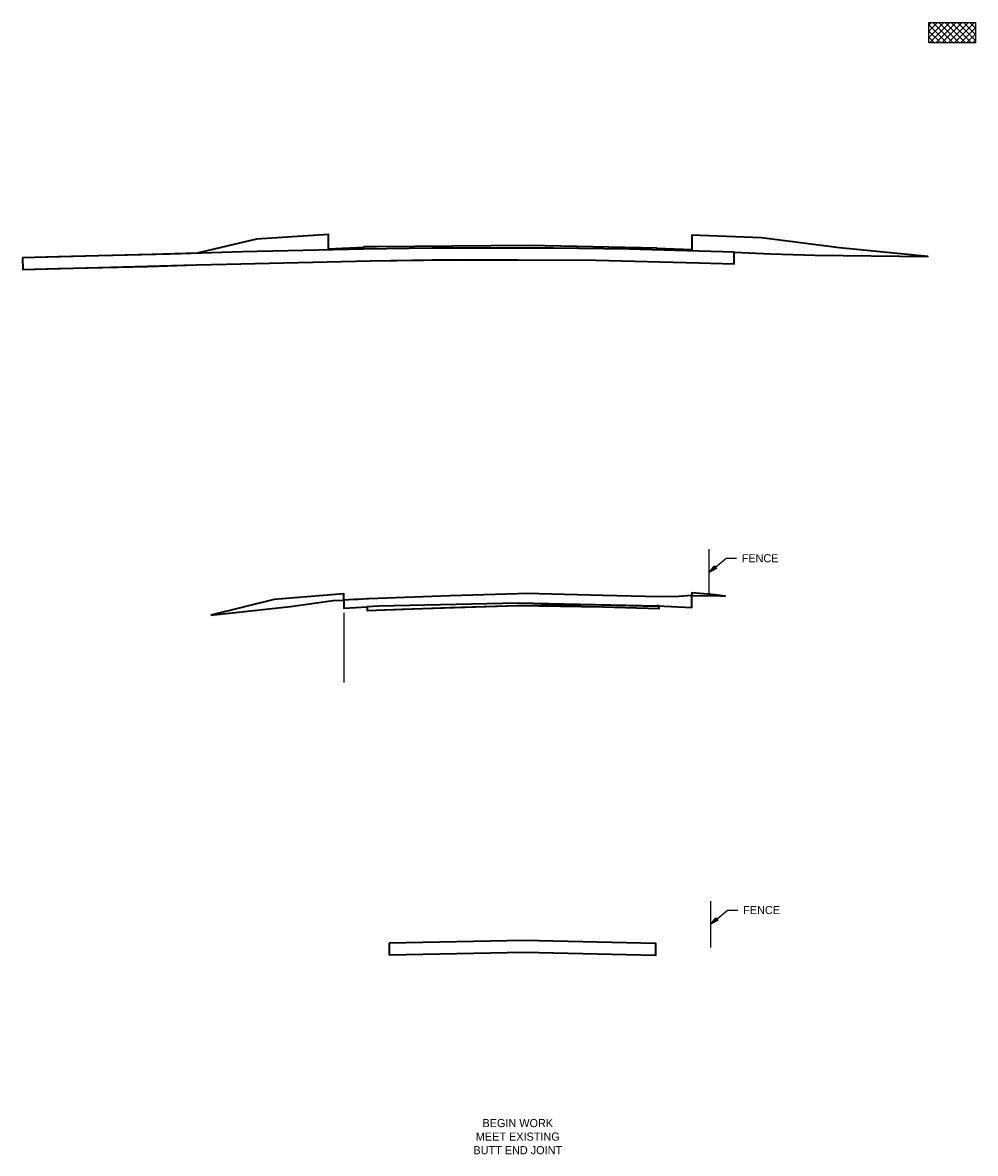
# Model space of a CAD drawing. Header units: feet. Extents: x 2296963 to 2298207, y 574586 to 575596.
# Tile 4 of 5: x 2297903 to 2297985, y 574681 to 574778. Entities that reach past the tile are written whole.
import ezdxf
from ezdxf import colors
from ezdxf.entities.mleader import LeaderData, LeaderLine
from ezdxf.math import Vec2, Vec3

# ---------------------------------------------------------------- set-up
doc = ezdxf.new("R2010")
doc.units = ezdxf.units.FT
doc.header["$LTSCALE"] = 5
doc.header["$MEASUREMENT"] = 0
doc.linetypes.add('fenceex', pattern=[0])
for name, color, linetype in [('0_Xref', 7, 'Continuous'), ('RD_X_Fence', 230, 'fenceex'), ('SH_Text', 7, 'Continuous'), ('XS_P_Finished_Grade', 3, 'Continuous'), ('XS_P_Undercut', 230, 'Continuous')]:
    doc.layers.add(name, color=color, linetype=linetype)
doc.layers.add('VL_Cut_Volume', color=3, linetype='Continuous', lineweight=35, true_color=0x00ff00, plot=False)
doc.layers.add('VL_Fill_Volume', color=5, linetype='Continuous', lineweight=35, true_color=0x0000ff, plot=False)
doc.styles.add('Slanted-Normal', font='font31.shx', dxfattribs={"height": 0.14})
doc.styles.add('Straight-Normal', font='font30.shx', dxfattribs={"height": 0.14})

# ---------------------------------------------------------------- blocks, each defined once
blk = doc.blocks.new('Dim1')
h = blk.add_hatch(color=4)
h.dxf.hatch_style = 1
h.paths.add_polyline_path([(0, 0), (-1, -0.2), (-1, 0.2)])
at = {"color": 4}
blk.add_lwpolyline([(0, 0), (-1, -0.2), (-1, 0.2), (0, 0)], dxfattribs=at)

msp = doc.modelspace()

# ---------------------------------------------------------------- hatches: boundary and pattern name
at = {"layer": 'XS_P_Undercut'}
h = msp.add_hatch(dxfattribs=at)
h.set_pattern_fill('ANSI37', color=256, scale=3)
h.set_pattern_definition([(45, (-11.36597, 72.46532), (-0.265165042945, 0.265165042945), []), (135, (-11.36597, 72.46532), (-0.265165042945, -0.265165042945), [])])
h.paths.add_polyline_path([(2297985.28, 574777.867), (2297981.28, 574777.867), (2297981.28, 574776.117), (2297985.28, 574776.117)])

# ---------------------------------------------------------------- linework, layer by layer
at = {"layer": '0_Xref'}
msp.add_line((2297930.874, 574727.036), (2297930.874, 574721.043), dxfattribs=at)
at = {"layer": 'RD_X_Fence', "flags": 128}
for points in [[(2297962.354, 574728.524), (2297962.354, 574732.524)], [(2297962.484, 574698.235), (2297962.484, 574702.235)]]:
    msp.add_lwpolyline(points, dxfattribs=at)
at = {"layer": 'SH_Text', "flags": 128}
msp.add_lwpolyline([(2297981.28, 574777.867), (2297985.28, 574777.867), (2297985.28, 574776.117), (2297981.28, 574776.117)], close=True, dxfattribs=at)
at = {"layer": 'VL_Cut_Volume', "flags": 128}
for points in [[(2297903.184, 574757.617), (2297903.203, 574756.617), (2297909.73, 574756.774), (2297918.134, 574756.999), (2297920.756, 574757.08), (2297933.141, 574757.35), (2297938.486, 574757.452), (2297940.635, 574757.457), (2297945.85, 574757.443), (2297952.565, 574757.424), (2297961.45, 574757.194), (2297964.492, 574757.105), (2297964.502, 574758.105), (2297961.457, 574758.194), (2297955.423, 574758.35), (2297948.941, 574758.436), (2297945.85, 574758.444), (2297938.486, 574758.452), (2297932.564, 574758.35), (2297922.12, 574758.143), (2297915.894, 574757.934), (2297909.735, 574757.774)], [(2297930.874, 574728.152), (2297930.874, 574727.45), (2297932.882, 574727.57), (2297932.886, 574727.254), (2297940.015, 574727.51), (2297945.85, 574727.682), (2297951.849, 574727.752), (2297957.848, 574727.632), (2297957.851, 574727.649), (2297960.849, 574727.511), (2297960.85, 574728.545), (2297959.738, 574728.451), (2297958.051, 574728.428), (2297953.192, 574728.552), (2297946.604, 574728.704), (2297945.85, 574728.682), (2297940.011, 574728.51), (2297933.019, 574728.267), (2297932.875, 574728.254), (2297932.103, 574728.189), (2297931.73, 574728.191)], [(2297934.77, 574698.608), (2297934.78, 574697.608), (2297946.407, 574697.842), (2297957.737, 574697.575), (2297957.747, 574698.575), (2297946.407, 574698.842)]]:
    msp.add_lwpolyline(points, close=True, dxfattribs=at)
at = {"layer": 'VL_Fill_Volume', "flags": 128}
for points in [[(2297903.184, 574757.617), (2297903.203, 574756.617), (2297906.252, 574756.707), (2297913.961, 574756.878), (2297918.134, 574756.999), (2297920.756, 574757.08), (2297933.141, 574757.35), (2297939.987, 574757.449), (2297945.85, 574757.443), (2297952.565, 574757.424), (2297961.45, 574757.194), (2297964.492, 574757.105), (2297964.502, 574758.105), (2297967.653, 574757.952), (2297971.436, 574757.834), (2297981.184, 574757.718), (2297973.581, 574758.485), (2297966.836, 574759.326), (2297960.837, 574759.566), (2297960.837, 574758.295), (2297957.838, 574758.415), (2297957.836, 574758.456), (2297946.801, 574758.681), (2297933.668, 574758.563), (2297932.592, 574758.57), (2297932.589, 574758.51), (2297929.527, 574758.354), (2297929.527, 574759.625), (2297923.335, 574759.208), (2297918.219, 574758.012), (2297914.305, 574757.891), (2297906.246, 574757.707)], [(2297919.395, 574726.834), (2297925.201, 574727.491), (2297926.28, 574727.592), (2297929.949, 574728.111), (2297930.874, 574728.152), (2297930.874, 574728.684), (2297924.874, 574728.204)], [(2297960.849, 574728.545), (2297963.315, 574728.504), (2297963.707, 574728.496), (2297962.849, 574728.603), (2297960.849, 574728.763)], [(2297932.882, 574727.57), (2297932.886, 574727.254), (2297935.85, 574727.361), (2297945.85, 574727.682), (2297953.186, 574727.552), (2297958.041, 574727.428), (2297958.043, 574727.641), (2297957.851, 574727.649), (2297957.848, 574727.632), (2297945.85, 574727.872), (2297933.875, 574727.633)]]:
    msp.add_lwpolyline(points, close=True, dxfattribs=at)
at = {"layer": 'XS_P_Finished_Grade'}
msp.add_line((2297918.159, 574757.998), (2297903.184, 574757.617), dxfattribs=at)

# ---------------------------------------------------------------- texts
at = {"layer": '0_Xref', "insert": (2297945.85, 574681.945), "char_height": 0.7, "width": 8.83906, "attachment_point": 5, "style": 'Slanted-Normal'}
msp.add_mtext('BEGIN WORK\\PMEET EXISTING\\PBUTT END JOINT', dxfattribs=at)

# ---------------------------------------------------------------- leaders
at = {"layer": '0_Xref'}
ml = msp.add_multileader_mtext('Standard', dxfattribs=at)
ml.set_content('FENCE', color=256, style='Straight-Normal')
ml.set_leader_properties()
ml.set_arrow_properties(name='Dim1')
ml.build(insert=Vec2(0, 0))
ml.multileader.update_dxf_attribs({"text_right_attachment_type": 3, "dogleg_length": 0.18, "arrow_head_size": 0.7, "scale": 5})
ctx = ml.context
ctx.base_point, ctx.scale, ctx.char_height, ctx.arrow_head_size, ctx.landing_gap_size, ctx.plane_origin = Vec3(2297964.692, 574731.748), 5, 0.7, 0.7, 0.45, Vec3(2297962.354, 574730.524)
ctx.right_attachment = 3
notes = []
notes.append((ctx, [(0, (1, 1, 0), (2297963.792, 574731.748), (1, 0), 0.9, [(0, [(2297962.354, 574730.524)], 0, [])])]))
ctx.mtext.insert, ctx.mtext.flow_direction = Vec3(2297965.142, 574732.098), 5
ml = msp.add_multileader_mtext('Standard', dxfattribs=at)
ml.set_content('FENCE', color=256, style='Straight-Normal')
ml.set_leader_properties()
ml.set_arrow_properties(name='Dim1')
ml.build(insert=Vec2(0, 0))
ml.multileader.update_dxf_attribs({"text_right_attachment_type": 3, "dogleg_length": 0.18, "arrow_head_size": 0.7, "scale": 5})
ctx = ml.context
ctx.base_point, ctx.scale, ctx.char_height, ctx.arrow_head_size, ctx.landing_gap_size, ctx.plane_origin = Vec3(2297964.822, 574701.459), 5, 0.7, 0.7, 0.45, Vec3(2297962.484, 574700.235)
ctx.right_attachment = 3
notes.append((ctx, [(0, (1, 1, 0), (2297963.922, 574701.459), (1, 0), 0.9, [(0, [(2297962.484, 574700.235)], 0, [])])]))
ctx.mtext.insert, ctx.mtext.flow_direction = Vec3(2297965.272, 574701.809), 5
for ctx, leaders in notes:
    for number, flags, end, landing, length, lines in leaders:
        leader = LeaderData()
        leader.index, (leader.has_last_leader_line, leader.has_dogleg_vector, leader.attachment_direction) = number, flags
        leader.last_leader_point, leader.dogleg_vector, leader.dogleg_length = Vec3(end), Vec3(landing), length
        for number, points, colour, breaks in lines:
            line = LeaderLine()
            line.index, line.vertices, line.color, line.breaks = number, Vec3.list(points), colors.encode_raw_color(colour), breaks
            leader.lines.append(line)
        ctx.leaders.append(leader)

doc.saveas('drawing.dxf')
